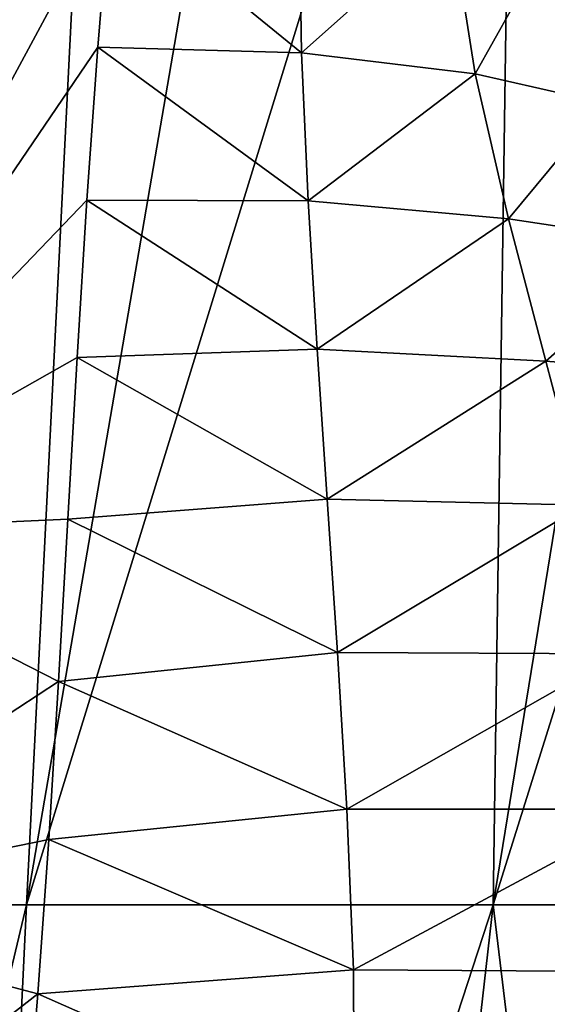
# Model space of a CAD drawing. Header units: millimetres. Extents: x -50 to 50, y 102 to 190.
# Tile 11 of 256: x -16.49 to -13.82, y 180.5 to 185.49. Entities that reach past the tile are written whole.
import ezdxf

# ---------------------------------------------------------------- set-up
doc = ezdxf.new("R2010")
doc.units = ezdxf.units.MM
doc.header["$LTSCALE"] = 65.185185
for name, color, linetype in [('76', 7, 'CONTINUOUS'), ('90', 7, 'CONTINUOUS'), ('91', 7, 'CONTINUOUS')]:
    doc.layers.add(name, color=color, linetype=linetype)

msp = doc.modelspace()

# ---------------------------------------------------------------- linework, layer by layer
at = {"layer": '76', "color": 7, "linetype": 'CONTINUOUS'}
for points in [[(-12.7678, 189.138, -17.1148), (-11.5186, 189.2146, -17.6681), (-14.0901, 181.0072, -17.1807), (-12.7678, 189.138, -17.1148)], [(-14.0901, 181.0072, -17.1807), (-11.5186, 189.2146, -17.6681), (-11.3338, 181.0072, -18.8451), (-14.0901, 181.0072, -17.1807)], [(-13.9738, 189.0646, -16.3623), (-12.7678, 189.138, -17.1148), (-14.0901, 181.0072, -17.1807), (-13.9738, 189.0646, -16.3623)], [(-15.0794, 188.9989, -15.437), (-13.9738, 189.0646, -16.3623), (-16.4527, 181.0072, -14.9819), (-15.0794, 188.9989, -15.437)], [(-16.4527, 181.0072, -14.9819), (-13.9738, 189.0646, -16.3623), (-14.0901, 181.0072, -17.1807), (-16.4527, 181.0072, -14.9819)], [(-16.0521, 188.9448, -14.3598), (-15.0794, 188.9989, -15.437), (-16.4527, 181.0072, -14.9819), (-16.0521, 188.9448, -14.3598)], [(-16.869, 188.905, -13.1569), (-16.0521, 188.9448, -14.3598), (-18.3176, 181.0072, -12.3485), (-16.869, 188.905, -13.1569)], [(-18.3176, 181.0072, -12.3485), (-16.0521, 188.9448, -14.3598), (-16.4527, 181.0072, -14.9819), (-18.3176, 181.0072, -12.3485)], [(-18.3176, 181.0072, -12.3485), (-16.4527, 181.0072, -14.9819), (-18.4674, 172.5139, -13.6922), (-18.3176, 181.0072, -12.3485)], [(-18.4674, 172.5139, -13.6922), (-16.4527, 181.0072, -14.9819), (-16.8612, 172.5142, -15.6278), (-18.4674, 172.5139, -13.6922)], [(-16.4527, 181.0072, -14.9819), (-14.0901, 181.0072, -17.1807), (-16.8612, 172.5142, -15.6278), (-16.4527, 181.0072, -14.9819)], [(-16.8612, 172.5142, -15.6278), (-14.0901, 181.0072, -17.1807), (-15.0537, 172.5132, -17.3763), (-16.8612, 172.5142, -15.6278)], [(-15.0537, 172.5132, -17.3763), (-14.0901, 181.0072, -17.1807), (-13.0658, 172.5155, -18.9113), (-15.0537, 172.5132, -17.3763)], [(-14.0901, 181.0072, -17.1807), (-11.3338, 181.0072, -18.8451), (-13.0658, 172.5155, -18.9113), (-14.0901, 181.0072, -17.1807)]]:
    msp.add_3dface(points, dxfattribs=at)
at = {"layer": '90', "color": 7, "linetype": 'CONTINUOUS'}
for points in [[(-16.0295, 186.1139, 14.7456), (-16.0919, 185.353, 14.7709), (-15.06, 185.323, 16.6766), (-16.0295, 186.1139, 14.7456)], [(-15.0723, 186.0805, 16.6318), (-16.0295, 186.1139, 14.7456), (-15.06, 185.323, 16.6766), (-15.0723, 186.0805, 16.6318)], [(-15.0723, 186.0805, 16.6318), (-15.06, 185.323, 16.6766), (-14.3051, 185.9979, 18.5377), (-15.0723, 186.0805, 16.6318)], [(-14.3051, 185.9979, 18.5377), (-15.06, 185.323, 16.6766), (-14.182, 185.218, 18.5679), (-14.3051, 185.9979, 18.5377)], [(-14.3051, 185.9979, 18.5377), (-14.182, 185.218, 18.5679), (-13.8097, 185.8807, 20.5441), (-14.3051, 185.9979, 18.5377)], [(-13.8097, 185.8807, 20.5441), (-14.182, 185.218, 18.5679), (-13.5266, 185.0683, 20.474), (-13.8097, 185.8807, 20.5441)], [(-16.0919, 185.353, 14.7709), (-16.1464, 184.5769, 14.793), (-15.0268, 184.5741, 16.7007), (-16.0919, 185.353, 14.7709)], [(-15.06, 185.323, 16.6766), (-16.0919, 185.353, 14.7709), (-15.0268, 184.5741, 16.7007), (-15.06, 185.323, 16.6766)], [(-15.06, 185.323, 16.6766), (-15.0268, 184.5741, 16.7007), (-14.182, 185.218, 18.5679), (-15.06, 185.323, 16.6766)], [(-14.182, 185.218, 18.5679), (-15.0268, 184.5741, 16.7007), (-14.0124, 184.4829, 18.5465), (-14.182, 185.218, 18.5679)], [(-14.182, 185.218, 18.5679), (-14.0124, 184.4829, 18.5465), (-13.5266, 185.0683, 20.474), (-14.182, 185.218, 18.5679)], [(-13.5266, 185.0683, 20.474), (-14.0124, 184.4829, 18.5465), (-13.1516, 184.3526, 20.3147), (-13.5266, 185.0683, 20.474)], [(-16.1464, 184.5769, 14.793), (-16.1957, 183.7811, 14.813), (-14.9816, 183.8231, 16.7097), (-16.1464, 184.5769, 14.793)], [(-15.0268, 184.5741, 16.7007), (-16.1464, 184.5769, 14.793), (-14.9816, 183.8231, 16.7097), (-15.0268, 184.5741, 16.7007)], [(-15.0268, 184.5741, 16.7007), (-14.9816, 183.8231, 16.7097), (-14.0124, 184.4829, 18.5465), (-15.0268, 184.5741, 16.7007)], [(-14.0124, 184.4829, 18.5465), (-14.9816, 183.8231, 16.7097), (-13.8232, 183.7617, 18.4924), (-14.0124, 184.4829, 18.5465)], [(-14.0124, 184.4829, 18.5465), (-13.8232, 183.7617, 18.4924), (-13.1516, 184.3526, 20.3147), (-14.0124, 184.4829, 18.5465)], [(-13.1516, 184.3526, 20.3147), (-13.8232, 183.7617, 18.4924), (-12.7458, 183.6736, 20.1099), (-13.1516, 184.3526, 20.3147)], [(-14.9816, 183.8231, 16.7097), (-16.1957, 183.7811, 14.813), (-14.9308, 183.0623, 16.7068), (-14.9816, 183.8231, 16.7097)], [(-14.9816, 183.8231, 16.7097), (-14.9308, 183.0623, 16.7068), (-13.8232, 183.7617, 18.4924), (-14.9816, 183.8231, 16.7097)], [(-16.1957, 183.7811, 14.813), (-16.2429, 182.9611, 14.8321), (-14.9308, 183.0623, 16.7068), (-16.1957, 183.7811, 14.813)], [(-13.8232, 183.7617, 18.4924), (-14.9308, 183.0623, 16.7068), (-13.6323, 183.0319, 18.4171), (-13.8232, 183.7617, 18.4924)], [(-13.8232, 183.7617, 18.4924), (-13.6323, 183.0319, 18.4171), (-12.7458, 183.6736, 20.1099), (-13.8232, 183.7617, 18.4924)], [(-14.9308, 183.0623, 16.7068), (-16.2429, 182.9611, 14.8321), (-14.8785, 182.2867, 16.6942), (-14.9308, 183.0623, 16.7068)], [(-14.9308, 183.0623, 16.7068), (-14.8785, 182.2867, 16.6942), (-13.6323, 183.0319, 18.4171), (-14.9308, 183.0623, 16.7068)], [(-13.6323, 183.0319, 18.4171), (-14.8785, 182.2867, 16.6942), (-13.4487, 182.2795, 18.3265), (-13.6323, 183.0319, 18.4171)], [(-16.2429, 182.9611, 14.8321), (-16.2903, 182.1392, 14.8513), (-14.8785, 182.2867, 16.6942), (-16.2429, 182.9611, 14.8321)], [(-14.8785, 182.2867, 16.6942), (-16.2903, 182.1392, 14.8513), (-14.8309, 181.4922, 16.6751), (-14.8785, 182.2867, 16.6942)], [(-14.8785, 182.2867, 16.6942), (-14.8309, 181.4922, 16.6751), (-13.4487, 182.2795, 18.3265), (-14.8785, 182.2867, 16.6942)], [(-13.4487, 182.2795, 18.3265), (-14.8309, 181.4922, 16.6751), (-13.2825, 181.4926, 18.2285), (-13.4487, 182.2795, 18.3265)], [(-16.2903, 182.1392, 14.8513), (-16.3396, 181.3391, 14.8713), (-14.8309, 181.4922, 16.6751), (-16.2903, 182.1392, 14.8513)], [(-14.8309, 181.4922, 16.6751), (-16.3396, 181.3391, 14.8713), (-14.7978, 180.6781, 16.6568), (-14.8309, 181.4922, 16.6751)], [(-14.8309, 181.4922, 16.6751), (-14.7978, 180.6781, 16.6568), (-13.2825, 181.4926, 18.2285), (-14.8309, 181.4922, 16.6751)], [(-13.2825, 181.4926, 18.2285), (-14.7978, 180.6781, 16.6568), (-13.1503, 180.6679, 18.1382), (-13.2825, 181.4926, 18.2285)], [(-16.3396, 181.3391, 14.8713), (-16.3942, 180.5574, 14.8934), (-14.7978, 180.6781, 16.6568), (-16.3396, 181.3391, 14.8713)], [(-14.7978, 180.6781, 16.6568), (-16.3942, 180.5574, 14.8934), (-14.7937, 179.8503, 16.6506), (-14.7978, 180.6781, 16.6568)], [(-14.7978, 180.6781, 16.6568), (-14.7937, 179.8503, 16.6506), (-13.1503, 180.6679, 18.1382), (-14.7978, 180.6781, 16.6568)], [(-13.1503, 180.6679, 18.1382), (-14.7937, 179.8503, 16.6506), (-13.0757, 179.8214, 18.0784), (-13.1503, 180.6679, 18.1382)], [(-16.3942, 180.5574, 14.8934), (-16.4568, 179.7903, 14.9188), (-14.7937, 179.8503, 16.6506), (-16.3942, 180.5574, 14.8934)]]:
    msp.add_3dface(points, dxfattribs=at)
at = {"layer": '91', "color": 7, "linetype": 'CONTINUOUS'}
for points in [[(-17.7635, 182.8926, 12.5288), (-15.9569, 186.8594, 14.7161), (-16.541, 186.8595, 13.6497), (-17.7635, 182.8926, 12.5288)], [(-15.9569, 186.8594, 14.7161), (-17.7635, 182.8926, 12.5288), (-16.0295, 186.1139, 14.7456), (-15.9569, 186.8594, 14.7161)], [(-17.7635, 182.8926, 12.5288), (-16.0919, 185.353, 14.7709), (-16.0295, 186.1139, 14.7456), (-17.7635, 182.8926, 12.5288)], [(-17.7635, 182.8926, 12.5288), (-16.1464, 184.5769, 14.793), (-16.0919, 185.353, 14.7709), (-17.7635, 182.8926, 12.5288)], [(-17.7635, 182.8926, 12.5288), (-16.1957, 183.7811, 14.813), (-16.1464, 184.5769, 14.793), (-17.7635, 182.8926, 12.5288)], [(-17.7635, 182.8926, 12.5288), (-16.2429, 182.9611, 14.8321), (-16.1957, 183.7811, 14.813), (-17.7635, 182.8926, 12.5288)], [(-17.7635, 182.8926, 12.5288), (-16.2903, 182.1392, 14.8513), (-16.2429, 182.9611, 14.8321), (-17.7635, 182.8926, 12.5288)], [(-17.7635, 182.8926, 12.5288), (-18.0422, 180.991, 12.525), (-16.2903, 182.1392, 14.8513), (-17.7635, 182.8926, 12.5288)], [(-18.0422, 180.991, 12.525), (-16.3396, 181.3391, 14.8713), (-16.2903, 182.1392, 14.8513), (-18.0422, 180.991, 12.525)], [(-18.0422, 180.991, 12.525), (-16.3942, 180.5574, 14.8934), (-16.3396, 181.3391, 14.8713), (-18.0422, 180.991, 12.525)], [(-18.0422, 180.991, 12.525), (-18.3275, 179.0461, 12.5208), (-16.3942, 180.5574, 14.8934), (-18.0422, 180.991, 12.525)], [(-18.3275, 179.0461, 12.5208), (-16.4568, 179.7903, 14.9188), (-16.3942, 180.5574, 14.8934), (-18.3275, 179.0461, 12.5208)]]:
    msp.add_3dface(points, dxfattribs=at)

doc.saveas('drawing.dxf')
